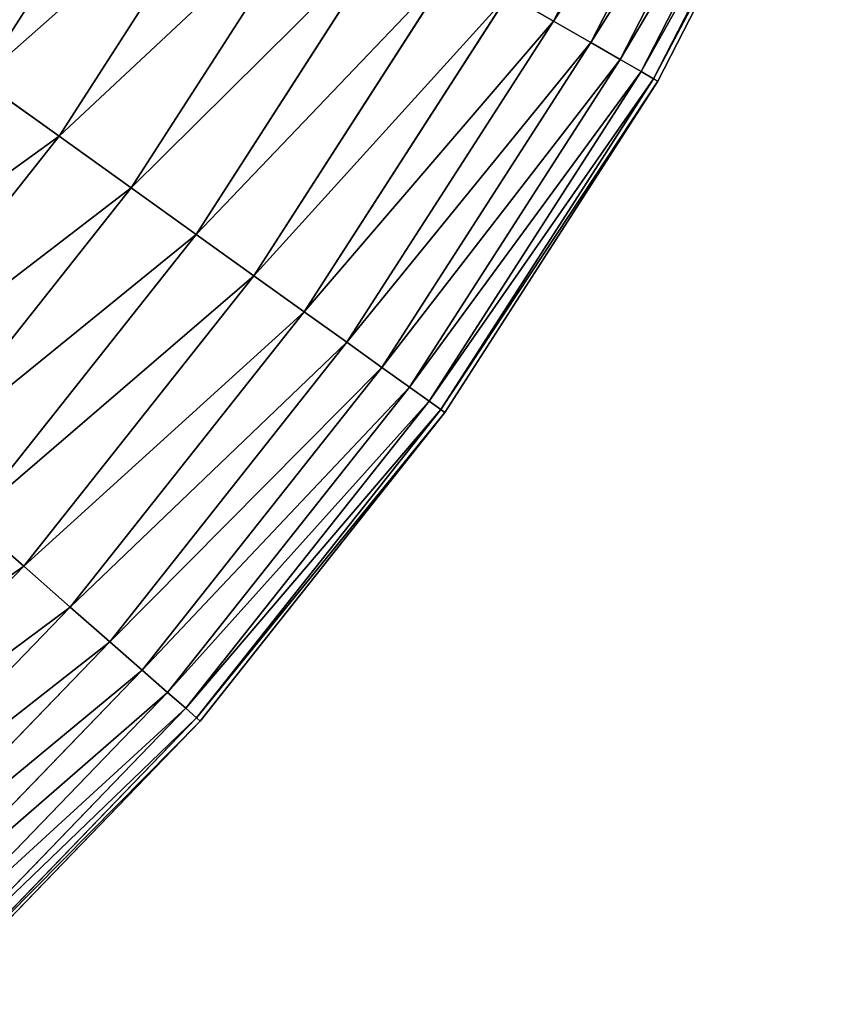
# Model space of a CAD drawing. Extents: x 5 to 965, y 4 to 104.
# Tile 233 of 256: x 306 to 316, y 17 to 29. Entities that reach past the tile are written whole.
import ezdxf

# ---------------------------------------------------------------- set-up
doc = ezdxf.new("R2010")
doc.units = 0
doc.layers.get('0').update_dxf_attribs({"color": 13, "linetype": 'CONTINUOUS'})

# ---------------------------------------------------------------- blocks, each defined once
blk = doc.blocks.new('COMPONENT_4')
for p, q in [((91.996, 25.759, 37.791), (94.168, 29.994, 37.791)), ((91.996, 25.759, 62.089), (94.168, 29.994, 62.089)), ((92.463, 25.49, 40.185), (94.658, 29.773, 40.185)), ((92.463, 25.49, 59.694), (94.658, 29.773, 59.694)), ((92.827, 25.28, 42.603), (95.041, 29.6, 42.603)), ((92.827, 25.28, 57.276), (95.041, 29.6, 57.276)), ((93.087, 25.13, 45.039), (95.315, 29.476, 45.039)), ((93.087, 25.13, 54.841), (95.315, 29.476, 54.841)), ((93.244, 25.04, 47.486), (95.48, 29.401, 47.486)), ((93.244, 25.04, 52.393), (95.48, 29.401, 52.393)), ((93.296, 25.01, 49.94), (95.535, 29.376, 49.94)), ((85.833, 24.323, 26.37), (88.175, 27.961, 26.37)), ((85.833, 24.323, 73.51), (88.175, 27.961, 73.51)), ((86.732, 23.68, 28.562), (89.132, 27.41, 28.562)), ((86.732, 23.68, 71.318), (89.132, 27.41, 71.318)), ((87.541, 23.101, 30.806), (89.995, 26.912, 30.806)), ((87.541, 23.101, 69.074), (89.995, 26.912, 69.074)), ((88.261, 22.586, 33.095), (90.761, 26.471, 33.095)), ((88.261, 22.586, 66.784), (90.761, 26.471, 66.784)), ((88.887, 22.138, 35.426), (91.429, 26.086, 35.426)), ((88.887, 22.138, 64.454), (91.429, 26.086, 64.454)), ((91.429, 26.086, 35.426), (91.996, 25.759, 37.791)), ((91.996, 25.759, 62.089), (91.429, 26.086, 64.454)), ((89.42, 21.757, 37.791), (91.996, 25.759, 37.791)), ((89.42, 21.757, 62.089), (91.996, 25.759, 62.089)), ((91.996, 25.759, 37.791), (92.463, 25.49, 40.185)), ((92.463, 25.49, 59.694), (91.996, 25.759, 62.089)), ((89.858, 21.443, 40.185), (92.463, 25.49, 40.185)), ((89.858, 21.443, 59.694), (92.463, 25.49, 59.694)), ((92.463, 25.49, 40.185), (92.827, 25.28, 42.603)), ((92.827, 25.28, 57.276), (92.463, 25.49, 59.694)), ((90.2, 21.199, 42.603), (92.827, 25.28, 42.603)), ((90.2, 21.199, 57.276), (92.827, 25.28, 57.276)), ((92.827, 25.28, 42.603), (93.087, 25.13, 45.039)), ((93.087, 25.13, 54.841), (92.827, 25.28, 57.276)), ((84.848, 25.028, 24.235), (85.833, 24.323, 26.37)), ((84.848, 25.028, 75.645), (85.833, 24.323, 73.51)), ((90.445, 21.024, 45.039), (93.087, 25.13, 45.039)), ((90.445, 21.024, 54.841), (93.087, 25.13, 54.841)), ((90.592, 20.919, 47.486), (93.244, 25.04, 47.486)), ((90.592, 20.919, 52.393), (93.244, 25.04, 52.393)), ((93.087, 25.13, 45.039), (93.244, 25.04, 47.486)), ((93.244, 25.04, 52.393), (93.087, 25.13, 54.841)), ((93.244, 25.04, 47.486), (93.296, 25.01, 49.94)), ((93.296, 25.01, 49.94), (93.244, 25.04, 52.393)), ((90.641, 20.884, 49.94), (93.296, 25.01, 49.94)), ((83.146, 20.932, 26.37), (85.833, 24.323, 26.37)), ((83.146, 20.932, 73.51), (85.833, 24.323, 73.51)), ((85.833, 24.323, 26.37), (86.732, 23.68, 28.562)), ((85.833, 24.323, 73.51), (86.732, 23.68, 71.318)), ((83.977, 20.204, 28.562), (86.732, 23.68, 28.562)), ((83.977, 20.204, 71.318), (86.732, 23.68, 71.318)), ((86.732, 23.68, 28.562), (87.541, 23.101, 30.806)), ((86.732, 23.68, 71.318), (87.541, 23.101, 69.074)), ((84.726, 19.548, 30.806), (87.541, 23.101, 30.806)), ((84.726, 19.548, 69.074), (87.541, 23.101, 69.074)), ((87.541, 23.101, 30.806), (88.261, 22.586, 33.095)), ((87.541, 23.101, 69.074), (88.261, 22.586, 66.784)), ((85.392, 18.966, 33.095), (88.261, 22.586, 33.095)), ((85.392, 18.966, 66.784), (88.261, 22.586, 66.784)), ((88.261, 22.586, 33.095), (88.887, 22.138, 35.426)), ((88.261, 22.586, 66.784), (88.887, 22.138, 64.454)), ((85.972, 18.458, 35.426), (88.887, 22.138, 35.426)), ((85.972, 18.458, 64.454), (88.887, 22.138, 64.454)), ((88.887, 22.138, 35.426), (89.42, 21.757, 37.791)), ((88.887, 22.138, 64.454), (89.42, 21.757, 62.089)), ((86.465, 18.026, 37.791), (89.42, 21.757, 37.791)), ((86.465, 18.026, 62.089), (89.42, 21.757, 62.089)), ((89.42, 21.757, 37.791), (89.858, 21.443, 40.185)), ((89.42, 21.757, 62.089), (89.858, 21.443, 59.694)), ((86.87, 17.672, 40.185), (89.858, 21.443, 40.185)), ((86.87, 17.672, 59.694), (89.858, 21.443, 59.694)), ((89.858, 21.443, 40.185), (90.2, 21.199, 42.603)), ((89.858, 21.443, 59.694), (90.2, 21.199, 57.276)), ((87.186, 17.395, 42.603), (90.2, 21.199, 42.603)), ((87.186, 17.395, 57.276), (90.2, 21.199, 57.276)), ((90.2, 21.199, 42.603), (90.445, 21.024, 45.039)), ((90.2, 21.199, 57.276), (90.445, 21.024, 54.841)), ((87.412, 17.197, 45.039), (90.445, 21.024, 45.039)), ((87.412, 17.197, 54.841), (90.445, 21.024, 54.841)), ((90.445, 21.024, 45.039), (90.592, 20.919, 47.486)), ((90.445, 21.024, 54.841), (90.592, 20.919, 52.393)), ((87.548, 17.078, 47.486), (90.592, 20.919, 47.486)), ((87.548, 17.078, 52.393), (90.592, 20.919, 52.393)), ((87.593, 17.038, 49.94), (90.641, 20.884, 49.94)), ((90.592, 20.919, 47.486), (90.641, 20.884, 49.94)), ((90.592, 20.919, 52.393), (90.641, 20.884, 49.94)), ((84.726, 19.548, 30.806), (85.392, 18.966, 33.095)), ((84.726, 19.548, 69.074), (85.392, 18.966, 66.784)), ((82.182, 15.643, 33.095), (85.392, 18.966, 33.095)), ((82.182, 15.643, 66.784), (85.392, 18.966, 66.784)), ((85.392, 18.966, 33.095), (85.972, 18.458, 35.426)), ((85.392, 18.966, 66.784), (85.972, 18.458, 64.454)), ((82.709, 15.081, 35.426), (85.972, 18.458, 35.426)), ((82.709, 15.081, 64.454), (85.972, 18.458, 64.454)), ((85.972, 18.458, 35.426), (86.465, 18.026, 37.791)), ((85.972, 18.458, 64.454), (86.465, 18.026, 62.089)), ((83.157, 14.603, 37.791), (86.465, 18.026, 37.791)), ((83.157, 14.603, 62.089), (86.465, 18.026, 62.089)), ((86.465, 18.026, 37.791), (86.87, 17.672, 40.185)), ((86.465, 18.026, 62.089), (86.87, 17.672, 59.694)), ((83.526, 14.211, 40.185), (86.87, 17.672, 40.185)), ((83.526, 14.211, 59.694), (86.87, 17.672, 59.694)), ((86.87, 17.672, 40.185), (87.186, 17.395, 42.603)), ((86.87, 17.672, 59.694), (87.186, 17.395, 57.276)), ((83.813, 13.904, 42.603), (87.186, 17.395, 42.603)), ((83.813, 13.904, 57.276), (87.186, 17.395, 57.276)), ((87.186, 17.395, 42.603), (87.412, 17.197, 45.039)), ((87.186, 17.395, 57.276), (87.412, 17.197, 54.841)), ((84.019, 13.685, 45.039), (87.412, 17.197, 45.039)), ((84.019, 13.685, 54.841), (87.412, 17.197, 54.841)), ((87.412, 17.197, 45.039), (87.548, 17.078, 47.486)), ((87.412, 17.197, 54.841), (87.548, 17.078, 52.393)), ((84.143, 13.553, 47.486), (87.548, 17.078, 47.486)), ((84.143, 13.553, 52.393), (87.548, 17.078, 52.393)), ((87.548, 17.078, 47.486), (87.593, 17.038, 49.94)), ((87.548, 17.078, 52.393), (87.593, 17.038, 49.94)), ((84.184, 13.509, 49.94), (87.593, 17.038, 49.94))]:
    blk.add_line(p, q)
mesh = blk.add_polyface()
corners = [(91.429, 26.086, 35.426), (94.168, 29.994, 37.791), (91.996, 25.759, 37.791), (93.57, 30.264, 35.426)]
mesh.append_faces([[corners[k] for k in face] for face in [(0, 1, 2), (1, 0, 3)]], dxfattribs={"vtx0": -1})
mesh = blk.add_polyface()
corners = [(94.168, 29.994, 62.089), (91.429, 26.086, 64.454), (91.996, 25.759, 62.089), (93.57, 30.264, 64.454)]
mesh.append_faces([[corners[k] for k in face] for face in [(0, 1, 2), (1, 0, 3)]], dxfattribs={"vtx0": -1})
mesh = blk.add_polyface()
corners = [(91.996, 25.759, 37.791), (94.658, 29.773, 40.185), (92.463, 25.49, 40.185), (94.168, 29.994, 37.791)]
mesh.append_faces([[corners[k] for k in face] for face in [(0, 1, 2), (1, 0, 3)]], dxfattribs={"vtx0": -1})
mesh = blk.add_polyface()
corners = [(94.658, 29.773, 59.694), (91.996, 25.759, 62.089), (92.463, 25.49, 59.694), (94.168, 29.994, 62.089)]
mesh.append_faces([[corners[k] for k in face] for face in [(0, 1, 2), (1, 0, 3)]], dxfattribs={"vtx0": -1})
mesh = blk.add_polyface()
corners = [(92.463, 25.49, 40.185), (95.041, 29.6, 42.603), (92.827, 25.28, 42.603), (94.658, 29.773, 40.185)]
mesh.append_faces([[corners[k] for k in face] for face in [(0, 1, 2), (1, 0, 3)]], dxfattribs={"vtx0": -1})
mesh = blk.add_polyface()
corners = [(95.041, 29.6, 57.276), (92.463, 25.49, 59.694), (92.827, 25.28, 57.276), (94.658, 29.773, 59.694)]
mesh.append_faces([[corners[k] for k in face] for face in [(0, 1, 2), (1, 0, 3)]], dxfattribs={"vtx0": -1})
mesh = blk.add_polyface()
corners = [(92.827, 25.28, 42.603), (95.315, 29.476, 45.039), (93.087, 25.13, 45.039), (95.041, 29.6, 42.603)]
mesh.append_faces([[corners[k] for k in face] for face in [(0, 1, 2), (1, 0, 3)]], dxfattribs={"vtx0": -1})
mesh = blk.add_polyface()
corners = [(95.315, 29.476, 54.841), (92.827, 25.28, 57.276), (93.087, 25.13, 54.841), (95.041, 29.6, 57.276)]
mesh.append_faces([[corners[k] for k in face] for face in [(0, 1, 2), (1, 0, 3)]], dxfattribs={"vtx0": -1})
mesh = blk.add_polyface()
corners = [(93.087, 25.13, 45.039), (95.48, 29.401, 47.486), (93.244, 25.04, 47.486), (95.315, 29.476, 45.039)]
mesh.append_faces([[corners[k] for k in face] for face in [(0, 1, 2), (1, 0, 3)]], dxfattribs={"vtx0": -1})
mesh = blk.add_polyface()
corners = [(95.48, 29.401, 52.393), (93.087, 25.13, 54.841), (93.244, 25.04, 52.393), (95.315, 29.476, 54.841)]
mesh.append_faces([[corners[k] for k in face] for face in [(0, 1, 2), (1, 0, 3)]], dxfattribs={"vtx0": -1})
mesh = blk.add_polyface()
corners = [(93.244, 25.04, 47.486), (95.535, 29.376, 49.94), (93.296, 25.01, 49.94), (95.48, 29.401, 47.486)]
mesh.append_faces([[corners[k] for k in face] for face in [(0, 1, 2), (1, 0, 3)]], dxfattribs={"vtx0": -1})
mesh = blk.add_polyface()
corners = [(95.535, 29.376, 49.94), (93.244, 25.04, 52.393), (93.296, 25.01, 49.94), (95.48, 29.401, 52.393)]
mesh.append_faces([[corners[k] for k in face] for face in [(0, 1, 2), (1, 0, 3)]], dxfattribs={"vtx0": -1})
mesh = blk.add_polyface()
corners = [(83.779, 25.792, 22.161), (87.125, 28.566, 24.235), (84.848, 25.028, 24.235), (85.986, 29.222, 22.161)]
mesh.append_faces([[corners[k] for k in face] for face in [(0, 1, 2), (1, 0, 3)]], dxfattribs={"vtx0": -1})
mesh = blk.add_polyface()
corners = [(87.125, 28.566, 75.645), (83.779, 25.792, 77.718), (84.848, 25.028, 75.645), (85.986, 29.222, 77.718)]
mesh.append_faces([[corners[k] for k in face] for face in [(0, 1, 2), (1, 0, 3)]], dxfattribs={"vtx0": -1})
mesh = blk.add_polyface()
corners = [(84.848, 25.028, 24.235), (88.175, 27.961, 26.37), (85.833, 24.323, 26.37), (87.125, 28.566, 24.235)]
mesh.append_faces([[corners[k] for k in face] for face in [(0, 1, 2), (1, 0, 3)]], dxfattribs={"vtx0": -1})
mesh = blk.add_polyface()
corners = [(88.175, 27.961, 73.51), (84.848, 25.028, 75.645), (85.833, 24.323, 73.51), (87.125, 28.566, 75.645)]
mesh.append_faces([[corners[k] for k in face] for face in [(0, 1, 2), (1, 0, 3)]], dxfattribs={"vtx0": -1})
mesh = blk.add_polyface()
corners = [(85.833, 24.323, 26.37), (89.132, 27.41, 28.562), (86.732, 23.68, 28.562), (88.175, 27.961, 26.37)]
mesh.append_faces([[corners[k] for k in face] for face in [(0, 1, 2), (1, 0, 3)]], dxfattribs={"vtx0": -1})
mesh = blk.add_polyface()
corners = [(89.132, 27.41, 71.318), (85.833, 24.323, 73.51), (86.732, 23.68, 71.318), (88.175, 27.961, 73.51)]
mesh.append_faces([[corners[k] for k in face] for face in [(0, 1, 2), (1, 0, 3)]], dxfattribs={"vtx0": -1})
mesh = blk.add_polyface()
corners = [(86.732, 23.68, 28.562), (89.995, 26.912, 30.806), (87.541, 23.101, 30.806), (89.132, 27.41, 28.562)]
mesh.append_faces([[corners[k] for k in face] for face in [(0, 1, 2), (1, 0, 3)]], dxfattribs={"vtx0": -1})
mesh = blk.add_polyface()
corners = [(89.995, 26.912, 69.074), (86.732, 23.68, 71.318), (87.541, 23.101, 69.074), (89.132, 27.41, 71.318)]
mesh.append_faces([[corners[k] for k in face] for face in [(0, 1, 2), (1, 0, 3)]], dxfattribs={"vtx0": -1})
mesh = blk.add_polyface()
corners = [(87.541, 23.101, 30.806), (90.761, 26.471, 33.095), (88.261, 22.586, 33.095), (89.995, 26.912, 30.806)]
mesh.append_faces([[corners[k] for k in face] for face in [(0, 1, 2), (1, 0, 3)]], dxfattribs={"vtx0": -1})
mesh = blk.add_polyface()
corners = [(90.761, 26.471, 66.784), (87.541, 23.101, 69.074), (88.261, 22.586, 66.784), (89.995, 26.912, 69.074)]
mesh.append_faces([[corners[k] for k in face] for face in [(0, 1, 2), (1, 0, 3)]], dxfattribs={"vtx0": -1})
mesh = blk.add_polyface()
corners = [(88.261, 22.586, 33.095), (91.429, 26.086, 35.426), (88.887, 22.138, 35.426), (90.761, 26.471, 33.095)]
mesh.append_faces([[corners[k] for k in face] for face in [(0, 1, 2), (1, 0, 3)]], dxfattribs={"vtx0": -1})
mesh = blk.add_polyface()
corners = [(91.429, 26.086, 64.454), (88.261, 22.586, 66.784), (88.887, 22.138, 64.454), (90.761, 26.471, 66.784)]
mesh.append_faces([[corners[k] for k in face] for face in [(0, 1, 2), (1, 0, 3)]], dxfattribs={"vtx0": -1})
mesh = blk.add_polyface()
corners = [(88.887, 22.138, 35.426), (91.996, 25.759, 37.791), (89.42, 21.757, 37.791), (91.429, 26.086, 35.426)]
mesh.append_faces([[corners[k] for k in face] for face in [(0, 1, 2), (1, 0, 3)]], dxfattribs={"vtx0": -1})
mesh = blk.add_polyface()
corners = [(91.996, 25.759, 62.089), (88.887, 22.138, 64.454), (89.42, 21.757, 62.089), (91.429, 26.086, 64.454)]
mesh.append_faces([[corners[k] for k in face] for face in [(0, 1, 2), (1, 0, 3)]], dxfattribs={"vtx0": -1})
mesh = blk.add_polyface()
corners = [(89.42, 21.757, 37.791), (92.463, 25.49, 40.185), (89.858, 21.443, 40.185), (91.996, 25.759, 37.791)]
mesh.append_faces([[corners[k] for k in face] for face in [(0, 1, 2), (1, 0, 3)]], dxfattribs={"vtx0": -1})
mesh = blk.add_polyface()
corners = [(92.463, 25.49, 59.694), (89.42, 21.757, 62.089), (89.858, 21.443, 59.694), (91.996, 25.759, 62.089)]
mesh.append_faces([[corners[k] for k in face] for face in [(0, 1, 2), (1, 0, 3)]], dxfattribs={"vtx0": -1})
mesh = blk.add_polyface()
corners = [(89.858, 21.443, 40.185), (92.827, 25.28, 42.603), (90.2, 21.199, 42.603), (92.463, 25.49, 40.185)]
mesh.append_faces([[corners[k] for k in face] for face in [(0, 1, 2), (1, 0, 3)]], dxfattribs={"vtx0": -1})
mesh = blk.add_polyface()
corners = [(92.827, 25.28, 57.276), (89.858, 21.443, 59.694), (90.2, 21.199, 57.276), (92.463, 25.49, 59.694)]
mesh.append_faces([[corners[k] for k in face] for face in [(0, 1, 2), (1, 0, 3)]], dxfattribs={"vtx0": -1})
mesh = blk.add_polyface()
corners = [(90.2, 21.199, 42.603), (93.087, 25.13, 45.039), (90.445, 21.024, 45.039), (92.827, 25.28, 42.603)]
mesh.append_faces([[corners[k] for k in face] for face in [(0, 1, 2), (1, 0, 3)]], dxfattribs={"vtx0": -1})
mesh = blk.add_polyface()
corners = [(93.087, 25.13, 54.841), (90.2, 21.199, 57.276), (90.445, 21.024, 54.841), (92.827, 25.28, 57.276)]
mesh.append_faces([[corners[k] for k in face] for face in [(0, 1, 2), (1, 0, 3)]], dxfattribs={"vtx0": -1})
mesh = blk.add_polyface()
corners = [(82.235, 21.729, 24.235), (85.833, 24.323, 26.37), (83.146, 20.932, 26.37), (84.848, 25.028, 24.235)]
mesh.append_faces([[corners[k] for k in face] for face in [(0, 1, 2), (1, 0, 3)]], dxfattribs={"vtx0": -1})
mesh = blk.add_polyface()
corners = [(85.833, 24.323, 73.51), (82.235, 21.729, 75.645), (83.146, 20.932, 73.51), (84.848, 25.028, 75.645)]
mesh.append_faces([[corners[k] for k in face] for face in [(0, 1, 2), (1, 0, 3)]], dxfattribs={"vtx0": -1})
mesh = blk.add_polyface()
corners = [(90.445, 21.024, 45.039), (93.244, 25.04, 47.486), (90.592, 20.919, 47.486), (93.087, 25.13, 45.039)]
mesh.append_faces([[corners[k] for k in face] for face in [(0, 1, 2), (1, 0, 3)]], dxfattribs={"vtx0": -1})
mesh = blk.add_polyface()
corners = [(93.244, 25.04, 52.393), (90.445, 21.024, 54.841), (90.592, 20.919, 52.393), (93.087, 25.13, 54.841)]
mesh.append_faces([[corners[k] for k in face] for face in [(0, 1, 2), (1, 0, 3)]], dxfattribs={"vtx0": -1})
mesh = blk.add_polyface()
corners = [(90.592, 20.919, 47.486), (93.296, 25.01, 49.94), (90.641, 20.884, 49.94), (93.244, 25.04, 47.486)]
mesh.append_faces([[corners[k] for k in face] for face in [(0, 1, 2), (1, 0, 3)]], dxfattribs={"vtx0": -1})
mesh = blk.add_polyface()
corners = [(93.296, 25.01, 49.94), (90.592, 20.919, 52.393), (90.641, 20.884, 49.94), (93.244, 25.04, 52.393)]
mesh.append_faces([[corners[k] for k in face] for face in [(0, 1, 2), (1, 0, 3)]], dxfattribs={"vtx0": -1})
mesh = blk.add_polyface()
corners = [(83.146, 20.932, 26.37), (86.732, 23.68, 28.562), (83.977, 20.204, 28.562), (85.833, 24.323, 26.37)]
mesh.append_faces([[corners[k] for k in face] for face in [(0, 1, 2), (1, 0, 3)]], dxfattribs={"vtx0": -1})
mesh = blk.add_polyface()
corners = [(86.732, 23.68, 71.318), (83.146, 20.932, 73.51), (83.977, 20.204, 71.318), (85.833, 24.323, 73.51)]
mesh.append_faces([[corners[k] for k in face] for face in [(0, 1, 2), (1, 0, 3)]], dxfattribs={"vtx0": -1})
mesh = blk.add_polyface()
corners = [(83.977, 20.204, 28.562), (87.541, 23.101, 30.806), (84.726, 19.548, 30.806), (86.732, 23.68, 28.562)]
mesh.append_faces([[corners[k] for k in face] for face in [(0, 1, 2), (1, 0, 3)]], dxfattribs={"vtx0": -1})
mesh = blk.add_polyface()
corners = [(87.541, 23.101, 69.074), (83.977, 20.204, 71.318), (84.726, 19.548, 69.074), (86.732, 23.68, 71.318)]
mesh.append_faces([[corners[k] for k in face] for face in [(0, 1, 2), (1, 0, 3)]], dxfattribs={"vtx0": -1})
mesh = blk.add_polyface()
corners = [(84.726, 19.548, 30.806), (88.261, 22.586, 33.095), (85.392, 18.966, 33.095), (87.541, 23.101, 30.806)]
mesh.append_faces([[corners[k] for k in face] for face in [(0, 1, 2), (1, 0, 3)]], dxfattribs={"vtx0": -1})
mesh = blk.add_polyface()
corners = [(88.261, 22.586, 66.784), (84.726, 19.548, 69.074), (85.392, 18.966, 66.784), (87.541, 23.101, 69.074)]
mesh.append_faces([[corners[k] for k in face] for face in [(0, 1, 2), (1, 0, 3)]], dxfattribs={"vtx0": -1})
mesh = blk.add_polyface()
corners = [(85.392, 18.966, 33.095), (88.887, 22.138, 35.426), (85.972, 18.458, 35.426), (88.261, 22.586, 33.095)]
mesh.append_faces([[corners[k] for k in face] for face in [(0, 1, 2), (1, 0, 3)]], dxfattribs={"vtx0": -1})
mesh = blk.add_polyface()
corners = [(88.887, 22.138, 64.454), (85.392, 18.966, 66.784), (85.972, 18.458, 64.454), (88.261, 22.586, 66.784)]
mesh.append_faces([[corners[k] for k in face] for face in [(0, 1, 2), (1, 0, 3)]], dxfattribs={"vtx0": -1})
mesh = blk.add_polyface()
corners = [(85.972, 18.458, 35.426), (89.42, 21.757, 37.791), (86.465, 18.026, 37.791), (88.887, 22.138, 35.426)]
mesh.append_faces([[corners[k] for k in face] for face in [(0, 1, 2), (1, 0, 3)]], dxfattribs={"vtx0": -1})
mesh = blk.add_polyface()
corners = [(89.42, 21.757, 62.089), (85.972, 18.458, 64.454), (86.465, 18.026, 62.089), (88.887, 22.138, 64.454)]
mesh.append_faces([[corners[k] for k in face] for face in [(0, 1, 2), (1, 0, 3)]], dxfattribs={"vtx0": -1})
mesh = blk.add_polyface()
corners = [(86.465, 18.026, 37.791), (89.858, 21.443, 40.185), (86.87, 17.672, 40.185), (89.42, 21.757, 37.791)]
mesh.append_faces([[corners[k] for k in face] for face in [(0, 1, 2), (1, 0, 3)]], dxfattribs={"vtx0": -1})
mesh = blk.add_polyface()
corners = [(89.858, 21.443, 59.694), (86.465, 18.026, 62.089), (86.87, 17.672, 59.694), (89.42, 21.757, 62.089)]
mesh.append_faces([[corners[k] for k in face] for face in [(0, 1, 2), (1, 0, 3)]], dxfattribs={"vtx0": -1})
mesh = blk.add_polyface()
corners = [(86.87, 17.672, 40.185), (90.2, 21.199, 42.603), (87.186, 17.395, 42.603), (89.858, 21.443, 40.185)]
mesh.append_faces([[corners[k] for k in face] for face in [(0, 1, 2), (1, 0, 3)]], dxfattribs={"vtx0": -1})
mesh = blk.add_polyface()
corners = [(90.2, 21.199, 57.276), (86.87, 17.672, 59.694), (87.186, 17.395, 57.276), (89.858, 21.443, 59.694)]
mesh.append_faces([[corners[k] for k in face] for face in [(0, 1, 2), (1, 0, 3)]], dxfattribs={"vtx0": -1})
mesh = blk.add_polyface()
corners = [(87.186, 17.395, 42.603), (90.445, 21.024, 45.039), (87.412, 17.197, 45.039), (90.2, 21.199, 42.603)]
mesh.append_faces([[corners[k] for k in face] for face in [(0, 1, 2), (1, 0, 3)]], dxfattribs={"vtx0": -1})
mesh = blk.add_polyface()
corners = [(90.445, 21.024, 54.841), (87.186, 17.395, 57.276), (87.412, 17.197, 54.841), (90.2, 21.199, 57.276)]
mesh.append_faces([[corners[k] for k in face] for face in [(0, 1, 2), (1, 0, 3)]], dxfattribs={"vtx0": -1})
mesh = blk.add_polyface()
corners = [(87.412, 17.197, 45.039), (90.592, 20.919, 47.486), (87.548, 17.078, 47.486), (90.445, 21.024, 45.039)]
mesh.append_faces([[corners[k] for k in face] for face in [(0, 1, 2), (1, 0, 3)]], dxfattribs={"vtx0": -1})
mesh = blk.add_polyface()
corners = [(90.592, 20.919, 52.393), (87.412, 17.197, 54.841), (87.548, 17.078, 52.393), (90.445, 21.024, 54.841)]
mesh.append_faces([[corners[k] for k in face] for face in [(0, 1, 2), (1, 0, 3)]], dxfattribs={"vtx0": -1})
mesh = blk.add_polyface()
corners = [(87.548, 17.078, 47.486), (90.641, 20.884, 49.94), (87.593, 17.038, 49.94), (90.592, 20.919, 47.486)]
mesh.append_faces([[corners[k] for k in face] for face in [(0, 1, 2), (1, 0, 3)]], dxfattribs={"vtx0": -1})
mesh = blk.add_polyface()
corners = [(90.641, 20.884, 49.94), (87.548, 17.078, 52.393), (87.593, 17.038, 49.94), (90.592, 20.919, 52.393)]
mesh.append_faces([[corners[k] for k in face] for face in [(0, 1, 2), (1, 0, 3)]], dxfattribs={"vtx0": -1})
mesh = blk.add_polyface()
corners = [(81.577, 16.288, 30.806), (85.392, 18.966, 33.095), (82.182, 15.643, 33.095), (84.726, 19.548, 30.806)]
mesh.append_faces([[corners[k] for k in face] for face in [(0, 1, 2), (1, 0, 3)]], dxfattribs={"vtx0": -1})
mesh = blk.add_polyface()
corners = [(85.392, 18.966, 66.784), (81.577, 16.288, 69.074), (82.182, 15.643, 66.784), (84.726, 19.548, 69.074)]
mesh.append_faces([[corners[k] for k in face] for face in [(0, 1, 2), (1, 0, 3)]], dxfattribs={"vtx0": -1})
mesh = blk.add_polyface()
corners = [(82.182, 15.643, 33.095), (85.972, 18.458, 35.426), (82.709, 15.081, 35.426), (85.392, 18.966, 33.095)]
mesh.append_faces([[corners[k] for k in face] for face in [(0, 1, 2), (1, 0, 3)]], dxfattribs={"vtx0": -1})
mesh = blk.add_polyface()
corners = [(85.972, 18.458, 64.454), (82.182, 15.643, 66.784), (82.709, 15.081, 64.454), (85.392, 18.966, 66.784)]
mesh.append_faces([[corners[k] for k in face] for face in [(0, 1, 2), (1, 0, 3)]], dxfattribs={"vtx0": -1})
mesh = blk.add_polyface()
corners = [(82.709, 15.081, 35.426), (86.465, 18.026, 37.791), (83.157, 14.603, 37.791), (85.972, 18.458, 35.426)]
mesh.append_faces([[corners[k] for k in face] for face in [(0, 1, 2), (1, 0, 3)]], dxfattribs={"vtx0": -1})
mesh = blk.add_polyface()
corners = [(86.465, 18.026, 62.089), (82.709, 15.081, 64.454), (83.157, 14.603, 62.089), (85.972, 18.458, 64.454)]
mesh.append_faces([[corners[k] for k in face] for face in [(0, 1, 2), (1, 0, 3)]], dxfattribs={"vtx0": -1})
mesh = blk.add_polyface()
corners = [(83.157, 14.603, 37.791), (86.87, 17.672, 40.185), (83.526, 14.211, 40.185), (86.465, 18.026, 37.791)]
mesh.append_faces([[corners[k] for k in face] for face in [(0, 1, 2), (1, 0, 3)]], dxfattribs={"vtx0": -1})
mesh = blk.add_polyface()
corners = [(86.87, 17.672, 59.694), (83.157, 14.603, 62.089), (83.526, 14.211, 59.694), (86.465, 18.026, 62.089)]
mesh.append_faces([[corners[k] for k in face] for face in [(0, 1, 2), (1, 0, 3)]], dxfattribs={"vtx0": -1})
mesh = blk.add_polyface()
corners = [(83.526, 14.211, 40.185), (87.186, 17.395, 42.603), (83.813, 13.904, 42.603), (86.87, 17.672, 40.185)]
mesh.append_faces([[corners[k] for k in face] for face in [(0, 1, 2), (1, 0, 3)]], dxfattribs={"vtx0": -1})
mesh = blk.add_polyface()
corners = [(87.186, 17.395, 57.276), (83.526, 14.211, 59.694), (83.813, 13.904, 57.276), (86.87, 17.672, 59.694)]
mesh.append_faces([[corners[k] for k in face] for face in [(0, 1, 2), (1, 0, 3)]], dxfattribs={"vtx0": -1})
mesh = blk.add_polyface()
corners = [(83.813, 13.904, 42.603), (87.412, 17.197, 45.039), (84.019, 13.685, 45.039), (87.186, 17.395, 42.603)]
mesh.append_faces([[corners[k] for k in face] for face in [(0, 1, 2), (1, 0, 3)]], dxfattribs={"vtx0": -1})
mesh = blk.add_polyface()
corners = [(87.412, 17.197, 54.841), (83.813, 13.904, 57.276), (84.019, 13.685, 54.841), (87.186, 17.395, 57.276)]
mesh.append_faces([[corners[k] for k in face] for face in [(0, 1, 2), (1, 0, 3)]], dxfattribs={"vtx0": -1})
mesh = blk.add_polyface()
corners = [(84.019, 13.685, 45.039), (87.548, 17.078, 47.486), (84.143, 13.553, 47.486), (87.412, 17.197, 45.039)]
mesh.append_faces([[corners[k] for k in face] for face in [(0, 1, 2), (1, 0, 3)]], dxfattribs={"vtx0": -1})
mesh = blk.add_polyface()
corners = [(87.548, 17.078, 52.393), (84.019, 13.685, 54.841), (84.143, 13.553, 52.393), (87.412, 17.197, 54.841)]
mesh.append_faces([[corners[k] for k in face] for face in [(0, 1, 2), (1, 0, 3)]], dxfattribs={"vtx0": -1})
mesh = blk.add_polyface()
corners = [(84.143, 13.553, 47.486), (87.593, 17.038, 49.94), (84.184, 13.509, 49.94), (87.548, 17.078, 47.486)]
mesh.append_faces([[corners[k] for k in face] for face in [(0, 1, 2), (1, 0, 3)]], dxfattribs={"vtx0": -1})
mesh = blk.add_polyface()
corners = [(87.593, 17.038, 49.94), (84.143, 13.553, 52.393), (84.184, 13.509, 49.94), (87.548, 17.078, 52.393)]
mesh.append_faces([[corners[k] for k in face] for face in [(0, 1, 2), (1, 0, 3)]], dxfattribs={"vtx0": -1})
blk = doc.blocks.new('COMPONENT_5')
blk.add_blockref('COMPONENT_4', (0, 0))
blk = doc.blocks.new('GROUP_9')
blk.add_blockref('COMPONENT_5', (135, 0))
blk = doc.blocks.new('GROUP_14')
blk.add_blockref('GROUP_9', (79.918, 0))

msp = doc.modelspace()

# ---------------------------------------------------------------- block references
msp.add_blockref('GROUP_14', (5.361, 3.573, 2.908))

doc.saveas('drawing.dxf')
